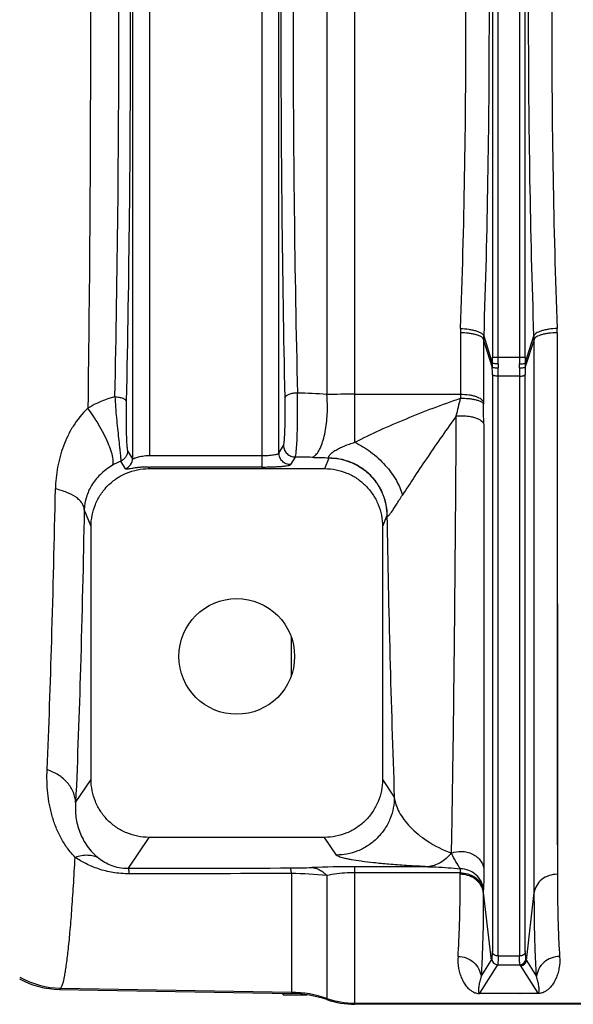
# Model space of a CAD drawing. Extents: x -1404 to 1181, y 8 to 1628.
# Tile 38 of 75: x -775 to -679, y 1288 to 1458. Entities that reach past the tile are written whole.
import ezdxf

# ---------------------------------------------------------------- set-up
doc = ezdxf.new("R2010")
doc.units = 0
doc.header["$LTSCALE"] = 65.395
doc.layers.add('SG48_1', color=7, linetype='CONTINUOUS')

msp = doc.modelspace()

# ---------------------------------------------------------------- linework, layer by layer
at = {"layer": 'SG48_1', "color": 9, "linetype": 'CONTINUOUS'}
for p, q in [((-755.4, 1534.12), (-755.4, 1382.59)), ((-752.41, 1383.06), (-752.41, 1533.64)), ((-733.1, 1533.64), (-733.1, 1383.06)), ((-730.11, 1383.47), (-730.11, 1533.23)), ((-717.01, 1385.34), (-717.01, 1531.36)), ((-721.85, 1523.09), (-721.85, 1393.61)), ((-693.25, 1516.71), (-693.25, 1399.99)), ((-692.26, 1399.99), (-692.26, 1516.71)), ((-688.56, 1516.71), (-688.56, 1399.99)), ((-687.56, 1399.99), (-687.56, 1516.71)), ((-698.75, 1404.26), (-698.75, 1393.65)), ((-694.75, 1403.74), (-693.26, 1399.01)), ((-687.56, 1399.01), (-686.06, 1403.74)), ((-682.07, 1404.26), (-682.02, 1310.71)), ((-682.07, 1404.26), (-682.06, 1393.39)), ((-693.26, 1398.35), (-694.77, 1403.11)), ((-694.77, 1403.11), (-694.77, 1392.28)), ((-686.05, 1403.11), (-687.56, 1398.35)), ((-686, 1307.58), (-686.05, 1403.11)), ((-686.04, 1392.01), (-686.05, 1403.11)), ((-687.56, 1399.99), (-693.25, 1399.99)), ((-693.25, 1397.05), (-693.25, 1297.34)), ((-692.25, 1296.58), (-692.25, 1396.76)), ((-688.56, 1396.76), (-692.25, 1396.76)), ((-688.56, 1396.76), (-688.56, 1296.58)), ((-687.57, 1297.34), (-687.57, 1397.05)), ((-726.9, 1393.18), (-726.91, 1393.39)), ((-717.01, 1393.65), (-698.75, 1393.65)), ((-694.75, 1388.5), (-694.71, 1311.66)), ((-730.11, 1383.47), (-729.32, 1384.79)), ((-755.4, 1382.59), (-756.26, 1383.9)), ((-756.65, 1380.74), (-757.46, 1382.07)), ((-727.32, 1382.8), (-728.11, 1381.48)), ((-722.21, 1380.79), (-721.47, 1382.63)), ((-752.72, 1381.07), (-752.6, 1380.79)), ((-762.58, 1370.78), (-763.75, 1373.71)), ((-711.48, 1372.67), (-712.23, 1370.78)), ((-727.96, 1345.06), (-727.96, 1351.64)), ((-694.73, 1328.91), (-694.73, 1323.67)), ((-765.24, 1323.09), (-762.58, 1327.08)), ((-712.23, 1327.08), (-710.19, 1324.03)), ((-752.59, 1317.09), (-756.16, 1311.74)), ((-720.19, 1314.04), (-722.22, 1317.09)), ((-694.72, 1316.22), (-694.71, 1311.66)), ((-700.35, 1314.4), (-700.3, 1314.38)), ((-717.01, 1288.25), (-717.01, 1312.02)), ((-704.41, 1312.02), (-717.01, 1312.02)), ((-727.96, 1310.83), (-727.96, 1290.12)), ((-721.85, 1310.5), (-721.85, 1289.05)), ((-698.79, 1310.97), (-717.01, 1310.97)), ((-694.81, 1307.58), (-693.46, 1295.83)), ((-687.35, 1295.83), (-686, 1307.58)), ((-688.56, 1296.58), (-692.25, 1296.58)), ((-692.46, 1294.91), (-695.45, 1290.15)), ((-695.2, 1293.04), (-693.46, 1295.83)), ((-692.35, 1295.09), (-692.46, 1294.91)), ((-692.35, 1295.09), (-688.46, 1295.09)), ((-688.35, 1294.91), (-688.46, 1295.09)), ((-685.36, 1290.15), (-688.35, 1294.91)), ((-687.35, 1295.83), (-685.61, 1293.04)), ((-767.82, 1291.02), (-768.03, 1290.82)), ((-767.82, 1291.02), (-727.96, 1290.33)), ((-717.01, 1288.45), (-429.41, 1288.45))]:
    msp.add_line(p, q, dxfattribs=at)
at = {"layer": 'SG48_1', "color": 2, "linetype": 'CONTINUOUS'}
for p, q in [((-752.41, 1383.06), (-733.1, 1383.06)), ((-733.1, 1383.06), (-733.1, 1381.07)), ((-733.1, 1381.07), (-752.41, 1381.07)), ((-698.79, 1310.71), (-698.79, 1310.97)), ((-694.81, 1307.84), (-694.81, 1307.57)), ((-695.45, 1290.15), (-685.36, 1290.15)), ((-695.45, 1290.12), (-695.45, 1290.15)), ((-685.36, 1290.12), (-695.45, 1290.12)), ((-685.36, 1290.15), (-685.36, 1290.12))]:
    msp.add_line(p, q, dxfattribs=at)
at = {"layer": 'SG48_1', "color": 6, "linetype": 'CONTINUOUS'}
for p, q in [((-752.6, 1380.79), (-722.21, 1380.79)), ((-762.58, 1327.08), (-762.58, 1370.78)), ((-712.23, 1370.78), (-712.23, 1327.08)), ((-722.22, 1317.09), (-752.59, 1317.09)), ((-693.46, 1295.83), (-693.35, 1296)), ((-687.47, 1296), (-687.35, 1295.83)), ((-768.03, 1290.82), (-727.96, 1290.12)), ((-729.41, 1289.89), (-729.41, 1290.15)), ((-729.41, 1289.89), (-725.3, 1289.89)), ((-429.41, 1288.25), (-717.01, 1288.25))]:
    msp.add_line(p, q, dxfattribs=at)
at = {"layer": 'SG48_1', "color": 9, "linetype": 'CONTINUOUS'}
for points in [[(-682.06, 1393.39), (-682.06, 1389.83), (-682.06, 1386.31), (-682.06, 1382.82), (-682.06, 1375.97)], [(-686.04, 1374.23), (-686.04, 1381.22), (-686.04, 1384.78), (-686.04, 1388.38), (-686.04, 1392.01)], [(-694.75, 1388.5), (-694.75, 1384.91), (-694.75, 1381.4), (-694.75, 1368.07)], [(-682.06, 1375.97), (-682.06, 1372.61), (-682.06, 1369.29), (-682.06, 1366.01), (-682.05, 1362.78), (-682.05, 1359.61), (-682.05, 1356.48), (-682.05, 1353.41), (-682.05, 1347.43)], [(-686.03, 1345.1), (-686.03, 1351.2), (-686.03, 1354.34), (-686.03, 1357.53), (-686.03, 1360.77), (-686.04, 1364.06), (-686.04, 1367.41), (-686.04, 1370.8), (-686.04, 1374.23)], [(-694.75, 1368.07), (-694.75, 1364.83), (-694.75, 1361.61), (-694.75, 1358.46), (-694.74, 1355.35), (-694.74, 1349.18)], [(-694.74, 1349.18), (-694.74, 1346.15), (-694.74, 1343.15), (-694.74, 1337.3)], [(-682.05, 1347.43), (-682.05, 1344.53), (-682.04, 1341.69), (-682.04, 1338.9), (-682.04, 1336.18), (-682.04, 1333.52), (-682.04, 1328.4)], [(-686.02, 1325.65), (-686.02, 1330.88), (-686.02, 1333.6), (-686.02, 1336.38), (-686.02, 1339.23), (-686.03, 1342.13), (-686.03, 1345.1)], [(-694.74, 1337.3), (-694.74, 1334.44), (-694.73, 1328.91)], [(-682.04, 1328.4), (-682.03, 1325.94), (-682.03, 1323.55), (-682.03, 1321.23), (-682.03, 1316.8)], [(-686.01, 1313.8), (-686.01, 1318.32), (-686.01, 1320.69), (-686.01, 1323.14), (-686.02, 1325.65)], [(-694.73, 1323.67), (-694.73, 1321.13), (-694.72, 1316.22)], [(-682.03, 1316.8), (-682.02, 1314.69), (-682.02, 1312.66), (-682.02, 1310.71)], [(-686, 1307.58), (-686, 1309.57), (-686.01, 1311.65), (-686.01, 1313.8)]]:
    msp.add_lwpolyline(points, dxfattribs=at)
at = {"layer": 'SG48_1', "color": 6, "linetype": 'CONTINUOUS'}
msp.add_circle((-737.41, 1348.35), 10, dxfattribs=at)
at = {"layer": 'SG48_1', "color": 9, "linetype": 'CONTINUOUS'}
for centre, radius, start, end in [((-677.29, 1404.24), 21.46, 177.9845, 179.9499), ((-676.58, 1403.11), 18.19, 178.0076, 179.985), ((-704.23, 1403.11), 18.19, 0.0151, 1.9926), ((-702.89, 1404.26), 20.82, 0.0115, 2.0372), ((-778.38, 1399.99), 85.13, 359.3448, 0.001), ((-797.35, 1399.99), 105.09, 359.4104, 0.0009), ((-583.46, 1399.99), 105.09, 179.9991, 180.5896), ((-602.43, 1399.99), 85.13, 179.999, 180.6552), ((-667.99, 1398.69), 25.27, 179.2729, 180.7762), ((-662.09, 1398.59), 30.18, 179.4007, 180.7331), ((-718.72, 1398.59), 30.17, 359.267, 0.5993), ((-596.04, 1397.03), 91.53, 179.1727, 179.9874), ((-712.82, 1398.69), 25.27, 359.2238, 0.7271), ((-577.87, 1396.75), 110.69, 179.2477, 179.996), ((-753.49, 1374.92), 18.95, 105.2359, 120.5829), ((-726.96, 1388.63), 5.2, 89.5262, 90.0002), ((-842.27, 1391.29), 115.38, 1.0411, 1.263), ((-728.24, 1305.43), 88.41, 85.8596, 89.1442), ((-863.42, 1390.95), 136.53, 0.2154, 0.9361), ((-717.16, 1081.46), 312.18, 89.973, 90.8622), ((-561.82, 1393.63), 136.93, 179.9928, 180.2798), ((-957.5, 1453.23), 265.68, 346.2123, 346.8886), ((-659.9, 1392.27), 34.87, 179.9882, 180.5501), ((-1063.1, 1388.42), 368.35, 0.0128, 0.5467), ((-753.53, 1372.32), 10.51, 111.948, 120.8131), ((-728.18, 1261.96), 120.84, 88.2229, 89.5894), ((-717.45, 1607.27), 224.63, 268.2176, 268.9797), ((-711.08, 1372.78), 0.419, 195.6027, 201.8034), ((1952.76, 1418.63), 2664.63, 180.98834, 182.03456), ((-728.3, 1408.64), 96.84, 270.1166, 272.2867), ((-717.06, 1123.74), 188.28, 89.9847, 92.246), ((-728.21, 1248.73), 62.1, 84.1247, 89.7737), ((-692.35, 1296.09), 1, 185.1576, 269.8291), ((-688.46, 1296.09), 1, 270.1718, 354.8411), ((-767.54, 1306.02), 15, 240.6061, 268.9271), ((-728.31, 1270.32), 20.01, 71.1662, 89.0008), ((-717.01, 1303.46), 15.01, 251.1662, 270.0002)]:
    msp.add_arc(centre, radius, start, end, dxfattribs=at)
at = {"layer": 'SG48_1', "color": 2, "linetype": 'CONTINUOUS'}
for centre, radius, start, end in [((-783.01, 1397.04), 89.76, 0.0045, 0.8353), ((-805.04, 1396.74), 112.79, 0.0111, 0.7453), ((-752.41, 1403.59), 20.54, 269.4863, 270.0002), ((-752.41, 1438.1), 57.03, 269.6917, 270.0001), ((-697.83, 1307.49), 3.04, 6.6205, 14.0539), ((-697.87, 1307.22), 3.08, 10.2974, 13.9615), ((-697.78, 1307.23), 2.99, 6.5636, 10.2994), ((-689.31, 1292.45), 2.47, 289.4697, 291.5771)]:
    msp.add_arc(centre, radius, start, end, dxfattribs=at)
at = {"layer": 'SG48_1', "color": 6, "linetype": 'CONTINUOUS'}
for centre, radius, start, end in [((-688.35, 1295.92), 1, 270.1646, 354.8117), ((-767.77, 1305.82), 15, 241.568, 269.003), ((-728.31, 1270.14), 19.99, 71.1441, 88.9992), ((-717.01, 1303.24), 14.99, 251.1441, 269.9998)]:
    msp.add_arc(centre, radius, start, end, dxfattribs=at)
at = {"layer": 'SG48_1', "color": 2, "linetype": 'CONTINUOUS'}
msp.add_ellipse((-757.4, 1382.59), major_axis=(1.68, 1.09), ratio=0.995431, start_param=-1.760087, end_param=-0.580058, dxfattribs=at)
at = {"layer": 'SG48_1', "color": 9, "linetype": 'CONTINUOUS'}
for points, knots in [([(-763.13, 1525.47), (-762.98, 1514.53), (-762.75, 1492.15), (-762.65, 1458.35), (-762.75, 1424.55), (-762.98, 1402.17), (-763.13, 1391.23)], [0, 0, 0, 0, 0.244587, 0.5, 0.755413, 1, 1, 1, 1]), ([(-756.51, 1524.28), (-756.27, 1513.52), (-755.92, 1491.54), (-755.75, 1458.35), (-755.92, 1425.16), (-756.27, 1403.19), (-756.51, 1392.42)], [0, 0, 0, 0, 0.244926, 0.5, 0.755074, 1, 1, 1, 1]), ([(-758.47, 1393.2), (-758.23, 1403.84), (-757.88, 1425.55), (-757.71, 1458.35), (-757.88, 1491.15), (-758.23, 1512.87), (-758.47, 1523.5)], [0, 0, 0, 0, 0.244927, 0.5, 0.755073, 1, 1, 1, 1]), ([(-729.05, 1393.07), (-729.28, 1403.73), (-729.62, 1425.49), (-729.79, 1458.35), (-729.62, 1491.21), (-729.28, 1512.97), (-729.05, 1523.63)], [0, 0, 0, 0, 0.245104, 0.5, 0.754896, 1, 1, 1, 1]), ([(-726.92, 1522.87), (-727.17, 1512.33), (-727.55, 1490.82), (-727.73, 1458.35), (-727.55, 1425.88), (-727.17, 1404.37), (-726.92, 1393.83)], [0, 0, 0, 0, 0.245116, 0.5, 0.754884, 1, 1, 1, 1]), ([(-694.75, 1512.96), (-694.44, 1503.98), (-693.98, 1485.78), (-693.75, 1458.35), (-693.98, 1430.92), (-694.44, 1412.72), (-694.75, 1403.74)], [0, 0, 0, 0, 0.246782, 0.5, 0.753218, 1, 1, 1, 1]), ([(-686.06, 1403.74), (-686.37, 1412.72), (-686.83, 1430.92), (-687.06, 1458.35), (-686.83, 1485.78), (-686.37, 1503.98), (-686.06, 1512.96)], [0, 0, 0, 0, 0.246782, 0.5, 0.753218, 1, 1, 1, 1]), ([(-698.73, 1405), (-698.42, 1413.77), (-697.96, 1431.55), (-697.73, 1458.35), (-697.96, 1485.15), (-698.42, 1502.93), (-698.73, 1511.71)], [0, 0, 0, 0, 0.246786, 0.500001, 0.753216, 1, 1, 1, 1]), ([(-682.08, 1511.71), (-682.39, 1502.93), (-682.85, 1485.15), (-683.08, 1458.35), (-682.85, 1431.55), (-682.39, 1413.77), (-682.08, 1405)], [0, 0, 0, 0, 0.246786, 0.500001, 0.753216, 1, 1, 1, 1]), ([(-694.77, 1403.11), (-694.79, 1403.19), (-694.9, 1403.36), (-695.18, 1403.58), (-695.57, 1403.77), (-696.09, 1403.95), (-696.69, 1404.09), (-697.59, 1404.22), (-698.28, 1404.26), (-698.75, 1404.26)], [0, 0, 0, 0, 0.058602, 0.137035, 0.240309, 0.367923, 0.515388, 0.675427, 1, 1, 1, 1]), ([(-698.73, 1405), (-698.27, 1404.98), (-697.57, 1404.92), (-696.68, 1404.76), (-696.07, 1404.6), (-695.56, 1404.42), (-695.16, 1404.21), (-694.89, 1403.99), (-694.78, 1403.82), (-694.75, 1403.74)], [0, 0, 0, 0, 0.323492, 0.483395, 0.631002, 0.758979, 0.862714, 0.941489, 1, 1, 1, 1]), ([(-682.08, 1405), (-682.54, 1404.98), (-683.24, 1404.92), (-684.13, 1404.76), (-684.74, 1404.6), (-685.25, 1404.42), (-685.65, 1404.21), (-685.92, 1403.99), (-686.03, 1403.82), (-686.06, 1403.74)], [0, 0, 0, 0, 0.323494, 0.483398, 0.631005, 0.758982, 0.862716, 0.94149, 1, 1, 1, 1]), ([(-682.07, 1404.26), (-682.55, 1404.26), (-683.25, 1404.22), (-684.14, 1404.08), (-684.73, 1403.95), (-685.22, 1403.78), (-685.62, 1403.59), (-685.9, 1403.37), (-686.02, 1403.2), (-686.05, 1403.11)], [0, 0, 0, 0, 0.335898, 0.491261, 0.632096, 0.754724, 0.856655, 0.937354, 1, 1, 1, 1]), ([(-692.26, 1398.9), (-692.38, 1398.91), (-692.6, 1398.91), (-692.87, 1398.93), (-693.05, 1398.95), (-693.15, 1398.97), (-693.21, 1398.99), (-693.25, 1399), (-693.26, 1399.01)], [0, 0, 0, 0, 0.344893, 0.666657, 0.795772, 0.895418, 0.962627, 1, 1, 1, 1]), ([(-688.55, 1398.9), (-688.44, 1398.91), (-688.21, 1398.91), (-687.95, 1398.93), (-687.76, 1398.95), (-687.66, 1398.97), (-687.6, 1398.99), (-687.56, 1399), (-687.56, 1399.01)], [0, 0, 0, 0, 0.344893, 0.666657, 0.795772, 0.895418, 0.962627, 1, 1, 1, 1]), ([(-688.55, 1398.2), (-688.43, 1398.2), (-688.21, 1398.2), (-687.91, 1398.23), (-687.71, 1398.27), (-687.6, 1398.31), (-687.56, 1398.34), (-687.56, 1398.35)], [0, 0, 0, 0, 0.352664, 0.659431, 0.88187, 0.953851, 1, 1, 1, 1]), ([(-688.56, 1396.76), (-688.45, 1396.76), (-688.22, 1396.77), (-687.95, 1396.82), (-687.77, 1396.88), (-687.65, 1396.94), (-687.58, 1397), (-687.57, 1397.05)], [0, 0, 0, 0, 0.324768, 0.632282, 0.759932, 0.86372, 1, 1, 1, 1]), ([(-758.47, 1393.2), (-758.43, 1392.61), (-758.35, 1391.4), (-758.19, 1389.58), (-758.01, 1387.79), (-757.83, 1386.11), (-757.69, 1384.82), (-757.59, 1383.92), (-757.53, 1383.36), (-757.49, 1382.89), (-757.46, 1382.53), (-757.45, 1382.27), (-757.45, 1382.13), (-757.46, 1382.07)], [0, 0, 0, 0, 0.159399, 0.325256, 0.489503, 0.643681, 0.779141, 0.837242, 0.887676, 0.929669, 0.962621, 0.986128, 1, 1, 1, 1]), ([(-758.47, 1393.2), (-758.22, 1393.19), (-757.76, 1393.15), (-757.22, 1393.01), (-756.88, 1392.85), (-756.65, 1392.7), (-756.52, 1392.53), (-756.51, 1392.42)], [0, 0, 0, 0, 0.331937, 0.624262, 0.746055, 0.84861, 1, 1, 1, 1]), ([(-726.96, 1393.83), (-727.22, 1393.83), (-727.6, 1393.81), (-728.08, 1393.71), (-728.39, 1393.62), (-728.65, 1393.51), (-728.9, 1393.35), (-729.04, 1393.18), (-729.05, 1393.07)], [0, 0, 0, 0, 0.330573, 0.484881, 0.625325, 0.748136, 0.851049, 1, 1, 1, 1]), ([(-721.74, 1391.37), (-721.74, 1391.57), (-721.75, 1392.32), (-721.8, 1393.07), (-721.85, 1393.61)], [0, 0, 0, 0, 0.266423, 1, 1, 1, 1]), ([(-698.75, 1393.65), (-698.27, 1393.65), (-697.56, 1393.6), (-696.67, 1393.44), (-696.08, 1393.27), (-695.58, 1393.07), (-695.11, 1392.79), (-694.82, 1392.49), (-694.77, 1392.28)], [0, 0, 0, 0, 0.328427, 0.481013, 0.620204, 0.742752, 0.846657, 1, 1, 1, 1]), ([(-756.51, 1392.42), (-756.52, 1391.97), (-756.53, 1391.05), (-756.54, 1389.66), (-756.53, 1388.28), (-756.5, 1386.98), (-756.47, 1385.98), (-756.43, 1385.28), (-756.41, 1384.84), (-756.37, 1384.49), (-756.34, 1384.21), (-756.31, 1384.03), (-756.28, 1383.93), (-756.26, 1383.9)], [0, 0, 0, 0, 0.15841, 0.323348, 0.487458, 0.642807, 0.780472, 0.839637, 0.890771, 0.932877, 0.965251, 0.987571, 1, 1, 1, 1]), ([(-729.32, 1384.79), (-729.3, 1384.83), (-729.27, 1384.92), (-729.24, 1385.1), (-729.21, 1385.36), (-729.17, 1385.7), (-729.14, 1386.1), (-729.11, 1386.76), (-729.07, 1387.71), (-729.04, 1388.97), (-729.03, 1390.32), (-729.03, 1391.7), (-729.04, 1392.62), (-729.05, 1393.07)], [0, 0, 0, 0, 0.013064, 0.035516, 0.067259, 0.107923, 0.156979, 0.213771, 0.347384, 0.501503, 0.667721, 0.836964, 1, 1, 1, 1]), ([(-727.25, 1382.98), (-727.21, 1383.12), (-727.16, 1383.5), (-727.09, 1384.17), (-727.02, 1385.05), (-726.97, 1386.12), (-726.93, 1387.33), (-726.89, 1389.13), (-726.88, 1390.52), (-726.89, 1391.47)], [0, 0, 0, 0, 0.053087, 0.133369, 0.238493, 0.365189, 0.509457, 0.666724, 1, 1, 1, 1]), ([(-717.01, 1385.34), (-715.58, 1386.08), (-712.64, 1387.5), (-706.57, 1390.11), (-701.9, 1391.87), (-698.75, 1392.96)], [0, 0, 0, 0, 0.24351, 0.494756, 1, 1, 1, 1]), ([(-698.75, 1392.96), (-698.28, 1392.97), (-697.59, 1392.94), (-696.69, 1392.82), (-696.09, 1392.7), (-695.57, 1392.54), (-695.18, 1392.36), (-694.9, 1392.17), (-694.79, 1392.01), (-694.77, 1391.93)], [0, 0, 0, 0, 0.327939, 0.489272, 0.637506, 0.765167, 0.867599, 0.944182, 1, 1, 1, 1]), ([(-763.13, 1391.23), (-764.12, 1390.32), (-765.38, 1388.75), (-766.63, 1386.45), (-767.63, 1384.12), (-768.29, 1381.67), (-768.65, 1379.17), (-768.73, 1377.91), (-768.74, 1377.28)], [0, 0, 0, 0, 0.260765, 0.386227, 0.509755, 0.754248, 0.87675, 1, 1, 1, 1]), ([(-758.92, 1381.35), (-758.82, 1381.49), (-758.75, 1381.79), (-758.75, 1382.22), (-758.8, 1382.67), (-758.92, 1383.21), (-759.17, 1384.07), (-759.64, 1385.29), (-760.37, 1386.83), (-761.24, 1388.4), (-762.16, 1389.88), (-762.81, 1390.8), (-763.13, 1391.23)], [0, 0, 0, 0, 0.045824, 0.078823, 0.119858, 0.169411, 0.22732, 0.365571, 0.525166, 0.692566, 0.854241, 1, 1, 1, 1]), ([(-724.44, 1382.75), (-724.27, 1382.79), (-724.01, 1382.93), (-723.71, 1383.2), (-723.36, 1383.63), (-722.95, 1384.36), (-722.53, 1385.46), (-722.18, 1386.79), (-721.93, 1388.27), (-721.78, 1389.82), (-721.74, 1390.86), (-721.74, 1391.37)], [0, 0, 0, 0, 0.055404, 0.089977, 0.130285, 0.230142, 0.356182, 0.504643, 0.667885, 0.836197, 1, 1, 1, 1]), ([(-699.48, 1389.91), (-701.14, 1387.6), (-703.56, 1384.13), (-706.63, 1379.54), (-708.09, 1377.31), (-708.8, 1376.23)], [0, 0, 0, 0, 0.515544, 0.767049, 1, 1, 1, 1]), ([(-700.3, 1314.38), (-700.21, 1319.48), (-700.03, 1330.57), (-699.72, 1355.74), (-699.56, 1375.82), (-699.48, 1389.91)], [0, 0, 0, 0, 0.202791, 0.440204, 1, 1, 1, 1]), ([(-699.48, 1389.91), (-698.93, 1389.95), (-698.11, 1389.95), (-697.06, 1389.81), (-696.36, 1389.64), (-695.75, 1389.42), (-695.17, 1389.11), (-694.81, 1388.76), (-694.75, 1388.5)], [0, 0, 0, 0, 0.318716, 0.471691, 0.613138, 0.738619, 0.845097, 1, 1, 1, 1]), ([(-729.32, 1384.79), (-729.31, 1384.54), (-729.21, 1384.01), (-728.76, 1383.35), (-728.1, 1382.91), (-727.58, 1382.8), (-727.32, 1382.8)], [0, 0, 0, 0, 0.249566, 0.499603, 0.749873, 1, 1, 1, 1]), ([(-721.45, 1382.67), (-721.47, 1382.69), (-721.51, 1382.73), (-721.51, 1382.83), (-721.47, 1382.95), (-721.38, 1383.1), (-721.23, 1383.28), (-721.03, 1383.48), (-720.76, 1383.69), (-720.31, 1383.99), (-719.67, 1384.34), (-718.83, 1384.71), (-717.93, 1385.05), (-717.32, 1385.24), (-717.01, 1385.34)], [0, 0, 0, 0, 0.01372, 0.029905, 0.052404, 0.083827, 0.125731, 0.17863, 0.241694, 0.313227, 0.473209, 0.64505, 0.821661, 1, 1, 1, 1]), ([(-717.01, 1385.34), (-716.05, 1384.88), (-714.16, 1383.71), (-711.71, 1381.47), (-709.83, 1378.94), (-709.02, 1377.1), (-708.8, 1376.23)], [0, 0, 0, 0, 0.252407, 0.526792, 0.7861, 1, 1, 1, 1]), ([(-756.26, 1383.9), (-756.26, 1383.71), (-756.32, 1383.32), (-756.57, 1382.79), (-756.95, 1382.36), (-757.28, 1382.15), (-757.46, 1382.07)], [0, 0, 0, 0, 0.249622, 0.499567, 0.749748, 1, 1, 1, 1]), ([(-733.1, 1383.06), (-732.73, 1383.06), (-732.19, 1383.07), (-731.5, 1383.12), (-731.06, 1383.17), (-730.69, 1383.23), (-730.4, 1383.3), (-730.22, 1383.37), (-730.12, 1383.44), (-730.11, 1383.47)], [0, 0, 0, 0, 0.363714, 0.529349, 0.676386, 0.799733, 0.895706, 0.961902, 1, 1, 1, 1]), ([(-728.11, 1381.48), (-728.36, 1381.48), (-728.88, 1381.58), (-729.56, 1382.03), (-730, 1382.7), (-730.11, 1383.22), (-730.11, 1383.47)], [0, 0, 0, 0, 0.240284, 0.500398, 0.760261, 1, 1, 1, 1]), ([(-727.32, 1382.8), (-727.3, 1382.82), (-727.28, 1382.88), (-727.26, 1382.94), (-727.25, 1382.98)], [0, 0, 0, 0, 0.404777, 1, 1, 1, 1]), ([(-758.92, 1381.35), (-759.67, 1380.9), (-761.01, 1379.88), (-762.53, 1377.99), (-763.48, 1375.91), (-763.72, 1374.44), (-763.75, 1373.71)], [0, 0, 0, 0, 0.280842, 0.531163, 0.766154, 1, 1, 1, 1]), ([(-733.1, 1381.07), (-732.79, 1381.07), (-732.17, 1381.07), (-731.27, 1381.09), (-730.44, 1381.13), (-729.7, 1381.18), (-729.08, 1381.24), (-728.66, 1381.3), (-728.4, 1381.35), (-728.26, 1381.39), (-728.17, 1381.43), (-728.12, 1381.46), (-728.11, 1381.48)], [0, 0, 0, 0, 0.187564, 0.368374, 0.535945, 0.684325, 0.808324, 0.90374, 0.939768, 0.967702, 0.987575, 1, 1, 1, 1]), ([(-721.47, 1382.63), (-720.86, 1382.63), (-719.61, 1382.51), (-717.75, 1381.97), (-715.96, 1381.04), (-714.36, 1379.75), (-713.07, 1378.16), (-712.14, 1376.37), (-711.6, 1374.52), (-711.48, 1373.27), (-711.48, 1372.67)], [0, 0, 0, 0, 0.116808, 0.240583, 0.369433, 0.500905, 0.632234, 0.760683, 0.883872, 1, 1, 1, 1]), ([(-721.45, 1382.67), (-720.85, 1382.67), (-719.6, 1382.55), (-717.75, 1382.02), (-715.97, 1381.1), (-714.36, 1379.8), (-713.06, 1378.2), (-712.12, 1376.39), (-711.57, 1374.51), (-711.46, 1373.24), (-711.46, 1372.62)], [0, 0, 0, 0, 0.114974, 0.237334, 0.365325, 0.496571, 0.628306, 0.75771, 0.882262, 1, 1, 1, 1]), ([(-770.17, 1328.79), (-769.85, 1336.21), (-769.29, 1352.37), (-768.91, 1368.54), (-768.74, 1377.28)], [0, 0, 0, 0, 0.459278, 1, 1, 1, 1]), ([(-763.75, 1373.71), (-763.76, 1373.9), (-763.85, 1374.29), (-764.14, 1374.85), (-764.59, 1375.38), (-765.43, 1376.07), (-766.82, 1376.78), (-768.06, 1377.14), (-768.74, 1377.28)], [0, 0, 0, 0, 0.088258, 0.183296, 0.288842, 0.406899, 0.681214, 1, 1, 1, 1]), ([(-711.46, 1372.62), (-711.46, 1372.6), (-711.44, 1372.57), (-711.37, 1372.54), (-711.3, 1372.57), (-711.21, 1372.64), (-711.1, 1372.74), (-710.91, 1372.96), (-710.63, 1373.34), (-710.25, 1373.92), (-709.81, 1374.62), (-709.32, 1375.41), (-708.98, 1375.95), (-708.8, 1376.23)], [0, 0, 0, 0, 0.013732, 0.025551, 0.040926, 0.063665, 0.095456, 0.137286, 0.251255, 0.402923, 0.584338, 0.786133, 1, 1, 1, 1]), ([(-763.75, 1373.71), (-763.93, 1364.58), (-764.32, 1347.71), (-764.91, 1330.83), (-765.24, 1323.09)], [0, 0, 0, 0, 0.540717, 1, 1, 1, 1]), ([(-765.33, 1313.63), (-765.8, 1314.12), (-766.69, 1315.18), (-767.6, 1316.65), (-768.22, 1317.87), (-768.77, 1319.13), (-769.21, 1320.43), (-769.55, 1321.75), (-769.84, 1323.07), (-770.08, 1324.75), (-770.21, 1326.77), (-770.19, 1328.12), (-770.17, 1328.79)], [0, 0, 0, 0, 0.126022, 0.252243, 0.315366, 0.378297, 0.503631, 0.566051, 0.628373, 0.752472, 0.87622, 1, 1, 1, 1]), ([(-765.24, 1323.09), (-765.26, 1323.69), (-765.54, 1324.94), (-766.59, 1326.6), (-768.18, 1327.94), (-769.48, 1328.56), (-770.17, 1328.79)], [0, 0, 0, 0, 0.227455, 0.467526, 0.725373, 1, 1, 1, 1]), ([(-710.19, 1324.03), (-710.2, 1323.42), (-710.31, 1322.17), (-710.85, 1320.31), (-711.78, 1318.52), (-713.08, 1316.92), (-714.68, 1315.63), (-716.46, 1314.7), (-718.33, 1314.16), (-719.58, 1314.04), (-720.19, 1314.04)], [0, 0, 0, 0, 0.116444, 0.239891, 0.368504, 0.499878, 0.631272, 0.759942, 0.883469, 1, 1, 1, 1]), ([(-710.19, 1324.03), (-710.14, 1323.59), (-709.93, 1322.69), (-709.35, 1321.39), (-708.52, 1320.11), (-707.01, 1318.34), (-704.37, 1316.2), (-701.82, 1314.93), (-700.35, 1314.4)], [0, 0, 0, 0, 0.092312, 0.190483, 0.296314, 0.411216, 0.673916, 1, 1, 1, 1]), ([(-765.24, 1323.09), (-765.31, 1322.24), (-765.27, 1320.51), (-764.63, 1317.93), (-763.32, 1315.47), (-762.01, 1314.09), (-761.26, 1313.5)], [0, 0, 0, 0, 0.235095, 0.478427, 0.733773, 1, 1, 1, 1]), ([(-767.82, 1291.02), (-767.75, 1291.1), (-767.63, 1291.32), (-767.47, 1291.74), (-767.31, 1292.31), (-767.16, 1293.04), (-767, 1293.93), (-766.77, 1295.42), (-766.5, 1297.67), (-766.19, 1300.82), (-765.89, 1304.58), (-765.6, 1308.91), (-765.42, 1311.99), (-765.33, 1313.63)], [0, 0, 0, 0, 0.013324, 0.032849, 0.058929, 0.09169, 0.131174, 0.177387, 0.289908, 0.428953, 0.59406, 0.78464, 1, 1, 1, 1]), ([(-761.26, 1313.5), (-761.54, 1313.65), (-762.16, 1313.89), (-763.18, 1314.02), (-764.26, 1313.94), (-764.97, 1313.75), (-765.33, 1313.63)], [0, 0, 0, 0, 0.22933, 0.4721, 0.729601, 1, 1, 1, 1]), ([(-756.02, 1310.79), (-756.94, 1310.79), (-758.74, 1310.93), (-761.25, 1311.56), (-763.44, 1312.47), (-764.74, 1313.23), (-765.33, 1313.63)], [0, 0, 0, 0, 0.28179, 0.545092, 0.783193, 1, 1, 1, 1]), ([(-761.26, 1313.5), (-760.62, 1313), (-759.48, 1312.34), (-757.71, 1311.83), (-756.69, 1311.74), (-756.16, 1311.74)], [0, 0, 0, 0, 0.443547, 0.708308, 1, 1, 1, 1]), ([(-704.41, 1312.02), (-705.64, 1312.08), (-707.9, 1312.2), (-711.02, 1312.43), (-713.62, 1312.67), (-715.76, 1312.92), (-717.27, 1313.15), (-718.27, 1313.34), (-718.87, 1313.48), (-719.36, 1313.61), (-719.74, 1313.74), (-720.01, 1313.88), (-720.15, 1313.98), (-720.19, 1314.04)], [0, 0, 0, 0, 0.230711, 0.424114, 0.586197, 0.720467, 0.828642, 0.873151, 0.911274, 0.942976, 0.968228, 0.98709, 1, 1, 1, 1]), ([(-700.35, 1314.4), (-700.63, 1314.05), (-701.21, 1313.42), (-702.22, 1312.67), (-703.29, 1312.19), (-704.04, 1312.04), (-704.41, 1312.02)], [0, 0, 0, 0, 0.273261, 0.531147, 0.772598, 1, 1, 1, 1]), ([(-700.3, 1314.38), (-699.76, 1314.58), (-698.83, 1314.72), (-697.6, 1314.57), (-696.67, 1314.24), (-695.87, 1313.74), (-695.26, 1313.1), (-694.87, 1312.39), (-694.74, 1311.9), (-694.71, 1311.66)], [0, 0, 0, 0, 0.247991, 0.386318, 0.52617, 0.661024, 0.78601, 0.898954, 1, 1, 1, 1]), ([(-698.78, 1311.65), (-699.05, 1312.05), (-699.59, 1312.94), (-700.07, 1313.87), (-700.3, 1314.38)], [0, 0, 0, 0, 0.46068, 1, 1, 1, 1]), ([(-756.16, 1311.74), (-756.15, 1311.73), (-756.14, 1311.7), (-756.11, 1311.6), (-756.08, 1311.42), (-756.05, 1311.14), (-756.03, 1310.92), (-756.02, 1310.79)], [0, 0, 0, 0, 0.040411, 0.104111, 0.304976, 0.60508, 1, 1, 1, 1]), ([(-727.96, 1310.83), (-727.97, 1310.96), (-727.99, 1311.18), (-728.03, 1311.48), (-728.06, 1311.66), (-728.08, 1311.76), (-728.1, 1311.79), (-728.1, 1311.8)], [0, 0, 0, 0, 0.393342, 0.693764, 0.895575, 0.959589, 1, 1, 1, 1]), ([(-724.44, 1311.88), (-724.21, 1311.86), (-723.74, 1311.77), (-723.07, 1311.49), (-722.43, 1311.06), (-722.04, 1310.7), (-721.85, 1310.5)], [0, 0, 0, 0, 0.22919, 0.470567, 0.727348, 1, 1, 1, 1]), ([(-704.41, 1312.02), (-703.94, 1312.01), (-702.06, 1311.95), (-700.19, 1311.8), (-698.78, 1311.65)], [0, 0, 0, 0, 0.248488, 1, 1, 1, 1]), ([(-698.78, 1311.65), (-698.78, 1311.6), (-698.79, 1311.37), (-698.79, 1311.15), (-698.79, 1310.97)], [0, 0, 0, 0, 0.205192, 1, 1, 1, 1]), ([(-694.8, 1308.18), (-694.85, 1308.65), (-695.13, 1309.57), (-696.04, 1310.71), (-697.31, 1311.46), (-698.29, 1311.64), (-698.78, 1311.65)], [0, 0, 0, 0, 0.244275, 0.492488, 0.745007, 1, 1, 1, 1]), ([(-694.71, 1311.66), (-694.71, 1311), (-694.72, 1309.84), (-694.77, 1308.68), (-694.8, 1308.18)], [0, 0, 0, 0, 0.570545, 1, 1, 1, 1]), ([(-717.01, 1310.97), (-717.45, 1310.97), (-719.07, 1310.93), (-720.69, 1310.73), (-721.85, 1310.5)], [0, 0, 0, 0, 0.271574, 1, 1, 1, 1]), ([(-699.18, 1296.51), (-699.11, 1297.48), (-699, 1299.57), (-698.83, 1304.3), (-698.79, 1308.06), (-698.79, 1310.71)], [0, 0, 0, 0, 0.205644, 0.441252, 1, 1, 1, 1]), ([(-682.02, 1310.71), (-682.51, 1310.71), (-683.47, 1310.55), (-684.74, 1309.89), (-685.66, 1308.86), (-685.95, 1308), (-686, 1307.58)], [0, 0, 0, 0, 0.264847, 0.521668, 0.766091, 1, 1, 1, 1]), ([(-682.02, 1310.71), (-682.02, 1308.06), (-681.98, 1304.3), (-681.81, 1299.57), (-681.7, 1297.48), (-681.63, 1296.51)], [0, 0, 0, 0, 0.558752, 0.794358, 1, 1, 1, 1]), ([(-694.8, 1308.18), (-694.8, 1308.16), (-694.81, 1308.05), (-694.81, 1307.93), (-694.81, 1307.84)], [0, 0, 0, 0, 0.205271, 1, 1, 1, 1]), ([(-694.81, 1307.58), (-694.81, 1304.87), (-694.85, 1301.02), (-695.02, 1296.17), (-695.13, 1294.04), (-695.2, 1293.04)], [0, 0, 0, 0, 0.558761, 0.794367, 1, 1, 1, 1]), ([(-685.61, 1293.04), (-685.68, 1294.04), (-685.8, 1296.17), (-685.96, 1301.02), (-686, 1304.87), (-686, 1307.58)], [0, 0, 0, 0, 0.205633, 0.441239, 1, 1, 1, 1]), ([(-699.18, 1296.51), (-699.23, 1295.82), (-699.18, 1294.8), (-698.87, 1293.53), (-698.55, 1292.68), (-698.14, 1291.9), (-697.71, 1291.31), (-697.3, 1290.89), (-696.91, 1290.58), (-696.51, 1290.34), (-696.01, 1290.16), (-695.66, 1290.12), (-695.45, 1290.12)], [0, 0, 0, 0, 0.253942, 0.370185, 0.480925, 0.587768, 0.693503, 0.747926, 0.806012, 0.874362, 0.920265, 1, 1, 1, 1]), ([(-699.18, 1296.51), (-698.71, 1296.5), (-697.73, 1296.33), (-696.44, 1295.58), (-695.52, 1294.42), (-695.25, 1293.49), (-695.2, 1293.04)], [0, 0, 0, 0, 0.246145, 0.50748, 0.764227, 1, 1, 1, 1]), ([(-693.35, 1296), (-693.34, 1296.02), (-693.32, 1296.07), (-693.3, 1296.15), (-693.28, 1296.28), (-693.26, 1296.5), (-693.25, 1296.86), (-693.25, 1297.17), (-693.25, 1297.34)], [0, 0, 0, 0, 0.044154, 0.111086, 0.201489, 0.315455, 0.61309, 1, 1, 1, 1]), ([(-692.25, 1296.58), (-692.37, 1296.58), (-692.61, 1296.62), (-692.93, 1296.78), (-693.16, 1297.03), (-693.23, 1297.24), (-693.25, 1297.35)], [0, 0, 0, 0, 0.25849, 0.525738, 0.777273, 1, 1, 1, 1]), ([(-692.25, 1296.58), (-692.25, 1296.39), (-692.25, 1296.04), (-692.27, 1295.64), (-692.29, 1295.39), (-692.3, 1295.26), (-692.32, 1295.16), (-692.34, 1295.11), (-692.35, 1295.09)], [0, 0, 0, 0, 0.387557, 0.685433, 0.799473, 0.88983, 0.956484, 1, 1, 1, 1]), ([(-687.57, 1297.35), (-687.58, 1297.24), (-687.65, 1297.03), (-687.88, 1296.78), (-688.2, 1296.62), (-688.44, 1296.58), (-688.56, 1296.58)], [0, 0, 0, 0, 0.222727, 0.474262, 0.74151, 1, 1, 1, 1]), ([(-688.46, 1295.09), (-688.47, 1295.11), (-688.49, 1295.16), (-688.51, 1295.26), (-688.52, 1295.39), (-688.54, 1295.64), (-688.56, 1296.04), (-688.56, 1296.39), (-688.56, 1296.58)], [0, 0, 0, 0, 0.043515, 0.110168, 0.200525, 0.314566, 0.612443, 1, 1, 1, 1]), ([(-687.57, 1297.34), (-687.57, 1297.17), (-687.56, 1296.86), (-687.55, 1296.5), (-687.53, 1296.28), (-687.51, 1296.15), (-687.49, 1296.07), (-687.48, 1296.02), (-687.47, 1296)], [0, 0, 0, 0, 0.386898, 0.684533, 0.798498, 0.8889, 0.955835, 1, 1, 1, 1]), ([(-681.63, 1296.51), (-682.12, 1296.5), (-683.1, 1296.33), (-684.37, 1295.58), (-685.28, 1294.44), (-685.56, 1293.51), (-685.61, 1293.04)], [0, 0, 0, 0, 0.254979, 0.507483, 0.755697, 1, 1, 1, 1]), ([(-681.63, 1296.51), (-681.58, 1295.82), (-681.63, 1294.8), (-681.94, 1293.53), (-682.26, 1292.68), (-682.67, 1291.9), (-683.1, 1291.31), (-683.51, 1290.89), (-683.9, 1290.58), (-684.31, 1290.34), (-684.8, 1290.16), (-685.15, 1290.12), (-685.36, 1290.12)], [0, 0, 0, 0, 0.253943, 0.370186, 0.480926, 0.587769, 0.693504, 0.747927, 0.806012, 0.874362, 0.920266, 1, 1, 1, 1]), ([(-695.2, 1293.04), (-695.29, 1292.77), (-695.4, 1292.37), (-695.51, 1291.84), (-695.58, 1291.47), (-695.62, 1291.11), (-695.64, 1290.82), (-695.65, 1290.6), (-695.64, 1290.46), (-695.62, 1290.36), (-695.6, 1290.28), (-695.57, 1290.21), (-695.52, 1290.16), (-695.47, 1290.15), (-695.45, 1290.15)], [0, 0, 0, 0, 0.281587, 0.412549, 0.537395, 0.656313, 0.769386, 0.823767, 0.876804, 0.902968, 0.929218, 0.956824, 0.973391, 1, 1, 1, 1]), ([(-685.36, 1290.15), (-685.34, 1290.15), (-685.29, 1290.16), (-685.24, 1290.21), (-685.21, 1290.28), (-685.19, 1290.36), (-685.17, 1290.46), (-685.16, 1290.6), (-685.17, 1290.82), (-685.19, 1291.11), (-685.23, 1291.47), (-685.3, 1291.84), (-685.41, 1292.37), (-685.52, 1292.77), (-685.61, 1293.04)], [0, 0, 0, 0, 0.026609, 0.043176, 0.070782, 0.097032, 0.123197, 0.176233, 0.230614, 0.343687, 0.462605, 0.587451, 0.718413, 1, 1, 1, 1])]:
    msp.add_open_spline(points, degree=3, knots=knots, dxfattribs=at)
at = {"layer": 'SG48_1', "color": 2, "linetype": 'CONTINUOUS'}
for points, knots in [([(-693.26, 1398.35), (-693.25, 1398.34), (-693.22, 1398.31), (-693.11, 1398.27), (-692.9, 1398.23), (-692.6, 1398.2), (-692.38, 1398.2), (-692.26, 1398.2)], [0, 0, 0, 0, 0.042827, 0.112228, 0.340568, 0.659167, 1, 1, 1, 1]), ([(-692.25, 1396.76), (-692.48, 1396.76), (-692.79, 1396.79), (-693.12, 1396.91), (-693.23, 1397), (-693.25, 1397.05)], [0, 0, 0, 0, 0.632148, 0.857238, 1, 1, 1, 1]), ([(-755.4, 1382.59), (-755.4, 1382.57), (-755.38, 1382.55), (-755.32, 1382.54), (-755.24, 1382.55), (-755.14, 1382.57), (-755.02, 1382.61), (-754.82, 1382.67), (-754.52, 1382.76), (-754.11, 1382.88), (-753.64, 1382.98), (-753.13, 1383.05), (-752.77, 1383.06), (-752.59, 1383.06)], [0, 0, 0, 0, 0.013467, 0.031892, 0.05854, 0.094051, 0.13815, 0.190215, 0.31535, 0.463833, 0.630724, 0.811234, 1, 1, 1, 1]), ([(-752.72, 1381.07), (-752.99, 1381.07), (-753.52, 1381.06), (-754.27, 1381), (-754.94, 1380.91), (-755.5, 1380.82), (-755.95, 1380.75), (-756.26, 1380.7), (-756.45, 1380.69), (-756.55, 1380.7), (-756.63, 1380.71), (-756.65, 1380.74)], [0, 0, 0, 0, 0.207539, 0.400474, 0.571411, 0.715964, 0.831607, 0.917204, 0.948488, 0.972354, 1, 1, 1, 1]), ([(-698.79, 1310.97), (-698.36, 1310.97), (-697.48, 1310.84), (-696.27, 1310.28), (-695.33, 1309.38), (-694.98, 1308.61), (-694.88, 1308.23)], [0, 0, 0, 0, 0.252085, 0.515109, 0.76903, 1, 1, 1, 1]), ([(-694.88, 1307.96), (-694.98, 1308.34), (-695.33, 1309.11), (-696.27, 1310.02), (-697.48, 1310.58), (-698.36, 1310.71), (-698.79, 1310.71)], [0, 0, 0, 0, 0.231262, 0.485292, 0.748199, 1, 1, 1, 1])]:
    msp.add_open_spline(points, degree=3, knots=knots, dxfattribs=at)
at = {"layer": 'SG48_1', "color": 9, "linetype": 'CONTINUOUS'}
for points in [[(-721.47, 1382.63), (-721.47, 1382.64), (-721.46, 1382.66), (-721.45, 1382.67)], [(-756.16, 1311.74), (-746.81, 1311.76), (-737.45, 1311.78), (-728.1, 1311.8)]]:
    msp.add_open_spline(points, degree=3, dxfattribs=at)
at = {"layer": 'SG48_1', "color": 6, "linetype": 'CONTINUOUS'}
for points, knots in [([(-762.58, 1370.78), (-762.58, 1371.43), (-762.45, 1372.74), (-761.88, 1374.63), (-760.96, 1376.37), (-759.71, 1377.9), (-758.19, 1379.15), (-756.45, 1380.09), (-754.57, 1380.66), (-753.26, 1380.79), (-752.6, 1380.79)], [0, 0, 0, 0, 0.124998, 0.249999, 0.375003, 0.500001, 0.625, 0.750003, 0.875001, 1, 1, 1, 1]), ([(-722.21, 1380.79), (-721.55, 1380.79), (-720.24, 1380.66), (-718.36, 1380.09), (-716.62, 1379.15), (-715.1, 1377.9), (-713.85, 1376.37), (-712.93, 1374.63), (-712.36, 1372.74), (-712.23, 1371.43), (-712.23, 1370.78)], [0, 0, 0, 0, 0.124998, 0.249999, 0.375006, 0.500009, 0.625009, 0.750008, 0.875002, 1, 1, 1, 1]), ([(-752.59, 1317.09), (-753.25, 1317.09), (-754.56, 1317.22), (-756.44, 1317.79), (-758.18, 1318.72), (-759.7, 1319.97), (-760.95, 1321.5), (-761.88, 1323.24), (-762.45, 1325.12), (-762.58, 1326.43), (-762.58, 1327.08)], [0, 0, 0, 0, 0.125, 0.25, 0.375, 0.5, 0.624999, 0.749999, 0.875, 1, 1, 1, 1]), ([(-712.23, 1327.08), (-712.23, 1326.43), (-712.36, 1325.12), (-712.93, 1323.24), (-713.86, 1321.5), (-715.11, 1319.97), (-716.63, 1318.72), (-718.37, 1317.79), (-720.26, 1317.22), (-721.57, 1317.09), (-722.22, 1317.09)], [0, 0, 0, 0, 0.125, 0.250001, 0.375001, 0.5, 0.625, 0.75, 0.875, 1, 1, 1, 1])]:
    msp.add_open_spline(points, degree=3, knots=knots, dxfattribs=at)
msp.add_open_spline([(-727.96, 1310.83), (-737.32, 1310.82), (-746.67, 1310.8), (-756.02, 1310.79)], degree=3, dxfattribs=at)

doc.saveas('drawing.dxf')
